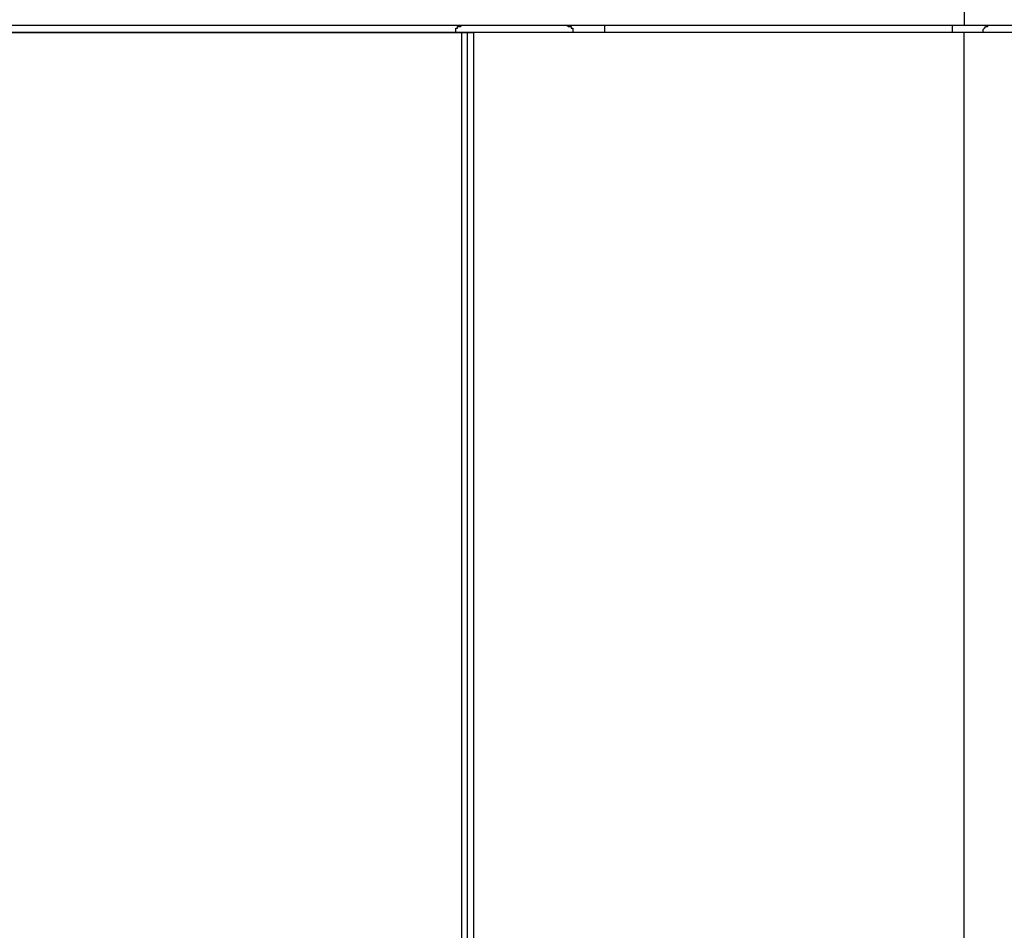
# Model space of a CAD drawing. Header units: millimetres. Extents: x 83 to 342, y -217 to -63.
# Tile 18 of 43: x 163 to 180, y -99 to -83. Entities that reach past the tile are written whole.
import ezdxf

# ---------------------------------------------------------------- set-up
doc = ezdxf.new("R2010")
doc.units = ezdxf.units.MM
doc.header["$MEASUREMENT"] = 0
doc.layers.add('Capa 1', color=7, linetype='Continuous', lineweight=0)

msp = doc.modelspace()

# ---------------------------------------------------------------- linework, layer by layer
at = {"layer": 'Capa 1', "color": 18, "lineweight": 25, "true_color": 0x010101}
for points in [[(179.32, -81.374), (179.32, -81.374), (179.32, -83.473), (179.32, -83.473)], [(101.977, -83.473), (101.977, -83.473), (179.32, -83.473), (179.32, -83.473)], [(170.726, -83.596), (170.726, -83.596), (131.487, -83.596), (131.487, -83.596)], [(132.178, -83.596), (132.178, -83.596), (170.825, -83.596), (170.825, -83.596)], [(170.726, -83.596), (170.726, -83.596), (170.726, -83.596), (170.726, -83.596)], [(172.702, -83.596), (172.702, -83.596), (170.726, -83.596), (170.726, -83.596)], [(170.825, -157.309), (170.825, -157.309), (170.825, -83.596), (170.825, -83.596)], [(170.924, -157.309), (170.924, -157.309), (170.924, -83.596), (170.924, -83.596)], [(171.023, -83.596), (171.023, -83.596), (171.023, -157.309), (171.023, -157.309)], [(179.32, -83.596), (179.32, -83.596), (171.023, -83.596), (171.023, -83.596)], [(172.702, -83.596), (172.702, -83.596), (172.702, -83.596), (172.702, -83.596)], [(179.122, -83.596), (179.122, -83.596), (173.245, -83.596), (173.245, -83.596)], [(173.245, -83.596), (173.245, -83.596), (173.245, -83.596), (173.245, -83.596)], [(179.122, -83.596), (179.122, -83.596), (179.122, -83.596), (179.122, -83.596)], [(179.32, -157.309), (179.32, -157.309), (179.32, -83.596), (179.32, -83.596)], [(179.641, -83.596), (179.641, -83.596), (179.641, -83.596), (179.641, -83.596)]]:
    msp.add_open_spline(points, degree=3, dxfattribs=at)
for points, knots in [([(170.726, -83.596), (170.726, -83.596), (170.726, -83.571), (170.726, -83.571), (170.726, -83.571), (170.726, -83.547), (170.726, -83.547), (170.726, -83.547), (170.726, -83.522), (170.726, -83.522), (170.726, -83.522), (170.751, -83.522), (170.751, -83.522), (170.751, -83.522), (170.751, -83.497), (170.751, -83.497), (170.751, -83.497), (170.776, -83.497), (170.776, -83.497), (170.776, -83.497), (170.8, -83.497), (170.8, -83.497), (170.8, -83.497), (170.825, -83.473), (170.825, -83.473)], [0, 0, 0, 0, 1, 1, 1, 2, 2, 2, 3, 3, 3, 4, 4, 4, 5, 5, 5, 6, 6, 6, 7, 7, 7, 8, 8, 8, 8]), ([(172.603, -83.473), (172.603, -83.473), (172.628, -83.497), (172.628, -83.497), (172.628, -83.497), (172.652, -83.497), (172.652, -83.497), (172.652, -83.497), (172.677, -83.497), (172.677, -83.497), (172.677, -83.497), (172.677, -83.522), (172.677, -83.522), (172.677, -83.522), (172.702, -83.522), (172.702, -83.522), (172.702, -83.522), (172.702, -83.547), (172.702, -83.547), (172.702, -83.547), (172.702, -83.571), (172.702, -83.571), (172.702, -83.571), (172.702, -83.596), (172.702, -83.596)], [0, 0, 0, 0, 1, 1, 1, 2, 2, 2, 3, 3, 3, 4, 4, 4, 5, 5, 5, 6, 6, 6, 7, 7, 7, 8, 8, 8, 8]), ([(173.245, -83.596), (173.245, -83.596), (173.245, -83.571), (173.245, -83.571), (173.245, -83.571), (173.245, -83.547), (173.245, -83.547), (173.245, -83.547), (173.245, -83.522), (173.245, -83.522), (173.245, -83.522), (173.245, -83.497), (173.245, -83.497), (173.245, -83.497), (173.245, -83.473), (173.245, -83.473)], [0, 0, 0, 0, 1, 1, 1, 2, 2, 2, 3, 3, 3, 4, 4, 4, 5, 5, 5, 5]), ([(179.122, -83.596), (179.122, -83.596), (179.122, -83.571), (179.122, -83.571), (179.122, -83.571), (179.122, -83.547), (179.122, -83.547), (179.122, -83.547), (179.122, -83.522), (179.122, -83.522), (179.122, -83.522), (179.122, -83.497), (179.122, -83.497), (179.122, -83.497), (179.122, -83.473), (179.122, -83.473)], [0, 0, 0, 0, 1, 1, 1, 2, 2, 2, 3, 3, 3, 4, 4, 4, 5, 5, 5, 5]), ([(179.32, -83.473), (179.32, -83.473), (179.764, -83.473), (179.764, -83.473), (179.764, -83.473), (180.184, -83.473), (180.184, -83.473), (180.184, -83.473), (180.579, -83.473), (180.579, -83.473), (180.579, -83.473), (180.95, -83.473), (180.95, -83.473), (180.95, -83.473), (181.246, -83.473), (181.246, -83.473), (181.246, -83.473), (181.444, -83.473), (181.444, -83.473), (181.444, -83.473), (181.592, -83.473), (181.592, -83.473), (181.592, -83.473), (181.641, -83.473), (181.641, -83.473)], [0, 0, 0, 0, 1, 1, 1, 2, 2, 2, 3, 3, 3, 4, 4, 4, 5, 5, 5, 6, 6, 6, 7, 7, 7, 8, 8, 8, 8]), ([(179.641, -83.596), (179.641, -83.596), (179.641, -83.571), (179.641, -83.571), (179.641, -83.571), (179.641, -83.547), (179.641, -83.547), (179.641, -83.547), (179.666, -83.522), (179.666, -83.522), (179.666, -83.522), (179.69, -83.497), (179.69, -83.497), (179.69, -83.497), (179.715, -83.497), (179.715, -83.497), (179.715, -83.497), (179.74, -83.473), (179.74, -83.473)], [0, 0, 0, 0, 1, 1, 1, 2, 2, 2, 3, 3, 3, 4, 4, 4, 5, 5, 5, 6, 6, 6, 6]), ([(170.825, -83.596), (170.825, -83.596), (170.85, -83.596), (170.85, -83.596), (170.85, -83.596), (170.874, -83.596), (170.874, -83.596), (170.874, -83.596), (170.899, -83.596), (170.899, -83.596), (170.899, -83.596), (170.924, -83.596), (170.924, -83.596)], [0, 0, 0, 0, 1, 1, 1, 2, 2, 2, 3, 3, 3, 4, 4, 4, 4]), ([(170.924, -83.596), (170.924, -83.596), (170.924, -83.596), (170.924, -83.596), (170.924, -83.596), (170.948, -83.596), (170.948, -83.596), (170.948, -83.596), (170.973, -83.596), (170.973, -83.596), (170.973, -83.596), (170.998, -83.596), (170.998, -83.596), (170.998, -83.596), (171.023, -83.596), (171.023, -83.596)], [0, 0, 0, 0, 1, 1, 1, 2, 2, 2, 3, 3, 3, 4, 4, 4, 5, 5, 5, 5]), ([(173.245, -83.596), (173.245, -83.596), (173.146, -83.596), (173.146, -83.596), (173.146, -83.596), (173.047, -83.596), (173.047, -83.596), (173.047, -83.596), (172.949, -83.596), (172.949, -83.596), (172.949, -83.596), (172.875, -83.596), (172.875, -83.596), (172.875, -83.596), (172.801, -83.596), (172.801, -83.596), (172.801, -83.596), (172.751, -83.596), (172.751, -83.596), (172.751, -83.596), (172.726, -83.596), (172.726, -83.596), (172.726, -83.596), (172.702, -83.596), (172.702, -83.596)], [0, 0, 0, 0, 1, 1, 1, 2, 2, 2, 3, 3, 3, 4, 4, 4, 5, 5, 5, 6, 6, 6, 7, 7, 7, 8, 8, 8, 8]), ([(179.641, -83.596), (179.641, -83.596), (179.641, -83.596), (179.641, -83.596), (179.641, -83.596), (179.591, -83.596), (179.591, -83.596), (179.591, -83.596), (179.542, -83.596), (179.542, -83.596), (179.542, -83.596), (179.493, -83.596), (179.493, -83.596), (179.493, -83.596), (179.419, -83.596), (179.419, -83.596), (179.419, -83.596), (179.32, -83.596), (179.32, -83.596), (179.32, -83.596), (179.221, -83.596), (179.221, -83.596), (179.221, -83.596), (179.122, -83.596), (179.122, -83.596)], [0, 0, 0, 0, 1, 1, 1, 2, 2, 2, 3, 3, 3, 4, 4, 4, 5, 5, 5, 6, 6, 6, 7, 7, 7, 8, 8, 8, 8]), ([(181.419, -83.596), (181.419, -83.596), (181.394, -83.596), (181.394, -83.596), (181.394, -83.596), (181.271, -83.596), (181.271, -83.596), (181.271, -83.596), (181.073, -83.596), (181.073, -83.596), (181.073, -83.596), (180.802, -83.596), (180.802, -83.596), (180.802, -83.596), (180.48, -83.596), (180.48, -83.596), (180.48, -83.596), (180.135, -83.596), (180.135, -83.596), (180.135, -83.596), (179.74, -83.596), (179.74, -83.596), (179.74, -83.596), (179.32, -83.596), (179.32, -83.596)], [0, 0, 0, 0, 1, 1, 1, 2, 2, 2, 3, 3, 3, 4, 4, 4, 5, 5, 5, 6, 6, 6, 7, 7, 7, 8, 8, 8, 8])]:
    msp.add_open_spline(points, degree=3, knots=knots, dxfattribs=at)

doc.saveas('drawing.dxf')
